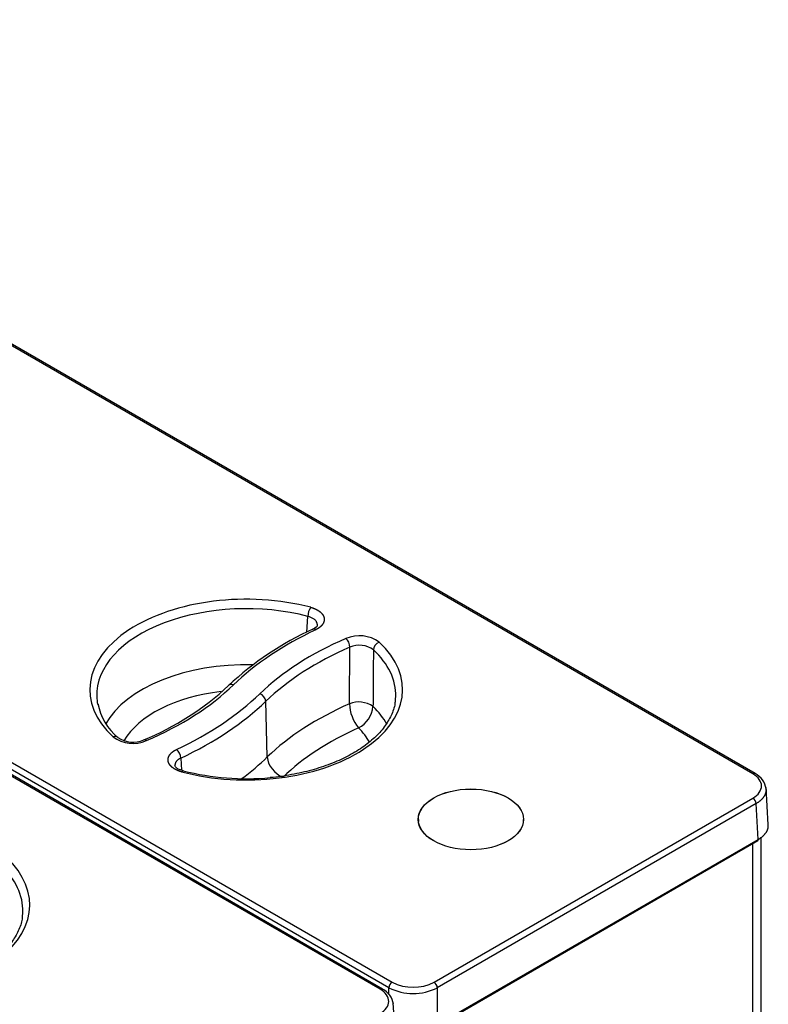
# Model space of a CAD drawing. Header units: millimetres. Extents: x -40 to 419, y 0 to 295.
# Tile 78 of 85: x 371 to 388, y 152 to 173. Entities that reach past the tile are written whole.
import ezdxf

# ---------------------------------------------------------------- set-up
doc = ezdxf.new("R2010")
doc.units = ezdxf.units.MM
doc.layers.add('BW4C_TWINTOWER_H', color=7, linetype='Continuous')
doc.layers.add('Standard', color=7, linetype='Continuous')

# ---------------------------------------------------------------- blocks, each defined once
blk = doc.blocks.new('SE')
at = {"layer": 'BW4C_TWINTOWER_H', "color": 7, "linetype": 'Continuous'}
for p, q in [((387.193, 156.911), (358.851, 173.274)), ((387.243, 156.916), (358.901, 173.279)), ((379.146, 152.241), (350.804, 168.605)), ((379.287, 152.268), (350.945, 168.631)), ((351.016, 168.751), (379.358, 152.388)), ((379.096, 152.237), (350.754, 168.6)), ((377.506, 159.988), (377.529, 160.328)), ((378.431, 158.432), (378.443, 159.661)), ((376.648, 157.279), (376.615, 158.486)), ((374.771, 157.255), (374.787, 156.989)), ((387.528, 155.808), (387.479, 156.615)), ((380.269, 152.388), (387.193, 156.385)), ((387.263, 156.265), (380.34, 152.268)), ((387.31, 155.488), (387.263, 156.265)), ((379.928, 155.923), (379.928, 155.877)), ((382.209, 155.877), (382.209, 155.923)), ((380.33, 151.439), (387.3, 155.464)), ((380.34, 151.464), (387.31, 155.488)), ((387.189, 145.087), (387.189, 155.399)), ((387.37, 145.332), (387.37, 155.54)), ((379.287, 152.124), (379.287, 152.268)), ((380.34, 152.268), (380.34, 151.464)), ((379.431, 151.134), (379.383, 151.941))]:
    blk.add_line(p, q, dxfattribs=at)
for centre, radius, start, end in [((377.907, 160.319), 0.379, 146.7513, 178.5706), ((380.477, 153.838), 6.834, 114.5557, 133.1122), ((378.646, 159.164), 0.745, 54.4727, 113.1173), ((378.648, 159.182), 0.521, 54.4218, 113.1682), ((371.625, 163.334), 6.149, 292.3553, 312.8518), ((374.221, 158.675), 1.275, 190.8504, 229.9556), ((378.635, 157.932), 0.539, 55.097, 112.2061), ((379.3, 158.463), 0.869, 182.0435, 219.4685), ((378.372, 158.423), 0.573, 296.5585, 355.1736), ((373.732, 158.318), 0.745, 234.4173, 293.0088), ((373.728, 158.181), 0.583, 235.7939, 293.7743), ((374.512, 157.241), 0.26, 3.1798, 50.6752), ((376.189, 162.339), 5.533, 255.7178, 275.4018), ((387.05, 156.526), 0.435, 7.8102, 63.7424), ((379.814, 153.286), 1.007, 243.0918, 296.9082), ((378.954, 151.852), 0.435, 7.8102, 63.7424), ((379.814, 153.334), 1.189, 243.7205, 296.2795)]:
    blk.add_arc(centre, radius, start, end, dxfattribs=at)
for centre, major_axis, ratio, start_param, end_param in [((376.19, 158.74), (3.396, 0), 0.57735, 1.145561, 3.693617), ((376.19, 158.621), (3.246, 0), 0.57735, 1.145561, 3.16011), ((382.751, 156.482), (-7.967, 0), 0.57735, 5.398846, 5.744745), ((382.721, 156.499), (-7.263, 0), 0.57735, 5.357666, 5.744745), ((378.353, 159.727), (0.06, -0.138), 0.491057, 0.872475, 2.417091), ((376.19, 158.74), (-3.396, 0), 0.57735, 1.144594, 3.694843), ((382.721, 156.38), (-7.113, 0), 0.57735, 5.357666, 5.744745), ((379.079, 159.648), (0.102, 0.11), 0.694692, 0.931722, 2.476338), ((376.19, 158.621), (-3.246, 0), 0.57735, 3.123075, 3.694843), ((376.19, 157.425), (3.208, 0), 0.57735, 1.525417, 2.832983), ((369.676, 160.991), (7.263, 0), 0.57735, 5.354054, 5.744745), ((375.911, 158.718), (0.104, -0.108), 0.70097, 2.198239, 3.141453), ((376.19, 158.621), (3.246, 0), 0.57735, 3.16011, 3.248937), ((376.19, 157.107), (2.808, 0), 0.57735, 1.766916, 2.814239), ((369.646, 161.008), (7.967, 0), 0.57735, 5.395761, 5.744745), ((376.486, 158.527), (0.104, -0.108), 0.70097, 0.653622, 2.198239), ((376.19, 158.621), (-3.246, 0), 0.57735, 3.083085, 3.123075), ((369.646, 160.889), (8.117, 0), 0.57735, 5.395761, 5.744745), ((382.721, 155.184), (-7.074, 0), 0.57735, 5.363967, 5.744745), ((376.19, 157.425), (-3.208, 0), 0.57735, 3.450585, 3.680072), ((373.298, 157.589), (-0.103, -0.109), 0.695218, 3.139742, 4.074266), ((382.721, 154.866), (-6.674, 0), 0.57735, 5.372444, 5.744745), ((376.19, 157.107), (-2.808, 0), 0.57735, 3.448209, 3.660025), ((374.023, 157.51), (0.059, -0.138), 0.488698, 2.418435, 3.144255), ((369.646, 159.693), (8.156, 0), 0.57735, -0.659632, -0.53844), ((376.991, 157.169), (-0.278, 0.288), 0.70097, 0.653622, 2.198239), ((387.193, 156.829), (-0.05, -0.0866), 0.57735, 3.141637, 3.926991), ((387.193, 156.303), (0.05, -0.0866), 0.57735, 0.820305, 2.356194), ((387.275, 155.507), (-0.025, 0.0433), 0.57735, 3.141593, 3.961897), ((368.093, 154.066), (-3.396, 0), 0.57735, 1.144594, 3.694843), ((368.093, 153.946), (-3.246, 0), 0.57735, 3.123075, 3.694843), ((368.093, 153.946), (-3.246, 0), 0.57735, 3.083085, 3.123075), ((379.358, 152.306), (0.05, 0.0866), 0.57735, 0.785398, 2.321288), ((380.269, 152.306), (0.05, -0.0866), 0.57735, 0.820305, 2.356194), ((379.096, 152.155), (-0.05, -0.0866), 0.57735, 3.141637, 3.926991)]:
    blk.add_ellipse(centre, major_axis=major_axis, ratio=ratio, start_param=start_param, end_param=end_param, dxfattribs=at)
for major_axis in [(-1.143, 0), (1.141, 0)]:
    blk.add_ellipse((381.069, 155.923), major_axis=major_axis, ratio=0.57735, dxfattribs=at)
for points, degree, knots in [([(377.591, 160.526), (377.648, 160.511), (377.698, 160.488), (377.747, 160.464), (377.785, 160.435), (377.823, 160.405), (377.847, 160.372), (377.872, 160.337), (377.88, 160.301), (377.888, 160.265), (377.88, 160.228), (377.872, 160.192), (377.849, 160.157), (377.825, 160.123), (377.788, 160.093), (377.75, 160.063), (377.701, 160.04)], 2, [0, 0, 0, 0.125, 0.125, 0.25, 0.25, 0.375, 0.375, 0.5, 0.5, 0.625, 0.625, 0.75, 0.75, 0.875, 0.875, 1, 1, 1]), ([(377.734, 160.138), (377.734, 160.138), (377.734, 160.142), (377.735, 160.148), (377.734, 160.157), (377.733, 160.165), (377.731, 160.176), (377.727, 160.19), (377.719, 160.207), (377.708, 160.224), (377.693, 160.242), (377.675, 160.26), (377.652, 160.276), (377.626, 160.292), (377.596, 160.306), (377.564, 160.318), (377.54, 160.325), (377.529, 160.328)], 3, [0.4141831, 0.4141831, 0.4141831, 0.4141831, 0.4172039, 0.4390839, 0.4602027, 0.4805446, 0.5000991, 0.5399573, 0.5829221, 0.6288443, 0.6774693, 0.7284154, 0.7811597, 0.8350045, 0.8896668, 0.9448529, 1, 1, 1, 1]), ([(378.952, 159.606), (378.95, 159.369), (378.948, 159.132), (378.947, 158.896), (378.946, 158.722), (378.945, 158.548), (378.943, 158.375)], 3, [0, 0, 0, 0, 0.576995, 0.576995, 0.576995, 1, 1, 1, 1]), ([(379.423, 158.518), (379.423, 158.488), (379.419, 158.381), (379.345, 158.177), (379.199, 157.929), (378.986, 157.694), (378.716, 157.478), (378.393, 157.285), (378.025, 157.121), (377.616, 156.986), (377.182, 156.891), (376.863, 156.839), (376.713, 156.831), (376.71, 156.831)], 3, [0, 0, 0, 0, 0.035663, 0.146944, 0.256328, 0.363577, 0.469626, 0.57525, 0.680812, 0.786461, 0.892253, 0.998177, 1, 1, 1, 1]), ([(374.786, 156.955), (374.728, 156.97), (374.678, 156.994), (374.629, 157.017), (374.591, 157.046), (374.553, 157.076), (374.529, 157.11), (374.505, 157.144), (374.496, 157.18), (374.488, 157.217), (374.497, 157.254), (374.505, 157.29), (374.529, 157.324), (374.552, 157.358), (374.59, 157.388), (374.627, 157.418), (374.677, 157.441)], 2, [0, 0, 0, 0.125, 0.125, 0.25, 0.25, 0.375, 0.375, 0.5, 0.5, 0.625, 0.625, 0.75, 0.75, 0.875, 0.875, 1, 1, 1]), ([(374.771, 157.255), (374.766, 157.253), (374.757, 157.248), (374.742, 157.24), (374.729, 157.232), (374.717, 157.224), (374.705, 157.215), (374.694, 157.206), (374.685, 157.196), (374.676, 157.187), (374.668, 157.177), (374.662, 157.167), (374.656, 157.157), (374.652, 157.147), (374.648, 157.137), (374.645, 157.128), (374.644, 157.118), (374.643, 157.109), (374.642, 157.1), (374.642, 157.095), (374.643, 157.092)], 3, [0, 0, 0, 0, 0.0275257, 0.0551589, 0.0827981, 0.1103638, 0.1377957, 0.1650506, 0.1920992, 0.2189243, 0.2454976, 0.2717, 0.2974483, 0.3226735, 0.3473152, 0.3713215, 0.3946488, 0.417262, 0.4391329, 0.4581766, 0.4581766, 0.4581766, 0.4581766]), ([(374.826, 156.977), (374.795, 156.985), (374.744, 157), (374.687, 157.03), (374.651, 157.061), (374.645, 157.082), (374.642, 157.094)], 3, [0, 0, 0, 0, 0.265778, 0.51762, 0.76065, 1, 1, 1, 1]), ([(387.481, 156.571), (387.481, 156.566), (387.481, 156.556), (387.48, 156.541), (387.478, 156.527), (387.474, 156.512), (387.471, 156.497), (387.466, 156.483), (387.46, 156.469), (387.454, 156.454), (387.447, 156.44), (387.438, 156.426), (387.43, 156.412), (387.42, 156.399), (387.409, 156.385), (387.398, 156.372), (387.386, 156.359), (387.373, 156.346), (387.359, 156.334), (387.345, 156.322), (387.33, 156.31), (387.314, 156.298), (387.298, 156.287), (387.281, 156.276), (387.269, 156.269), (387.263, 156.265)], 3, [0.5, 0.5, 0.5, 0.5, 0.5217358, 0.5434717, 0.5652076, 0.5869437, 0.6086799, 0.6304163, 0.6521529, 0.6738898, 0.695627, 0.7173645, 0.7391024, 0.7608407, 0.7825794, 0.8043187, 0.8260585, 0.8477988, 0.8695397, 0.8912813, 0.9130235, 0.9347665, 0.9565102, 0.9782547, 1, 1, 1, 1]), ([(387.31, 155.488), (387.316, 155.491), (387.328, 155.498), (387.345, 155.509), (387.361, 155.521), (387.377, 155.532), (387.392, 155.544), (387.406, 155.556), (387.42, 155.569), (387.433, 155.582), (387.445, 155.595), (387.456, 155.608), (387.467, 155.621), (387.477, 155.635), (387.485, 155.649), (387.494, 155.663), (387.501, 155.677), (387.507, 155.691), (387.513, 155.705), (387.518, 155.72), (387.522, 155.734), (387.525, 155.749), (387.527, 155.764), (387.528, 155.778), (387.528, 155.793), (387.528, 155.803), (387.528, 155.807)], 3, [0, 0, 0, 0, 0.0217463, 0.0434917, 0.0652361, 0.0869797, 0.1087224, 0.1304644, 0.1522056, 0.1739461, 0.195686, 0.2174253, 0.239164, 0.2609021, 0.2826398, 0.3043771, 0.326114, 0.3478505, 0.3695867, 0.3913226, 0.4130584, 0.4347939, 0.4565294, 0.4782647, 0.5, 0.5215705, 0.5215705, 0.5215705, 0.5215705]), ([(371.327, 153.844), (371.326, 153.813), (371.323, 153.706), (371.249, 153.502), (371.103, 153.255), (370.89, 153.019), (370.62, 152.803), (370.297, 152.611), (369.929, 152.446), (369.52, 152.312), (369.085, 152.216), (368.767, 152.164), (368.616, 152.157), (368.613, 152.157)], 3, [0, 0, 0, 0, 0.035663, 0.146944, 0.256328, 0.363577, 0.469626, 0.57525, 0.680812, 0.786461, 0.892253, 0.998177, 1, 1, 1, 1])]:
    blk.add_open_spline(points, degree=degree, knots=knots, dxfattribs=at)
for points in [[(377.734, 160.14), (377.733, 160.112), (377.7, 160.083), (377.636, 160.053)], [(377.637, 160.053), (377.655, 160.062), (377.68, 160.055), (377.701, 160.04)], [(374.786, 156.955), (374.797, 156.969), (374.809, 156.978), (374.82, 156.978)], [(387.193, 156.385), (387.312, 156.454), (387.451, 156.648), (387.312, 156.842), (387.193, 156.911)], [(379.096, 151.71), (379.216, 151.779), (379.354, 151.973), (379.216, 152.167), (379.096, 152.237)]]:
    blk.add_open_spline(points, degree=3, dxfattribs=at)

msp = doc.modelspace()

# ---------------------------------------------------------------- block references
at = {"layer": 'Standard'}
msp.add_blockref('SE', (0, 0), dxfattribs=at)

doc.saveas('drawing.dxf')
